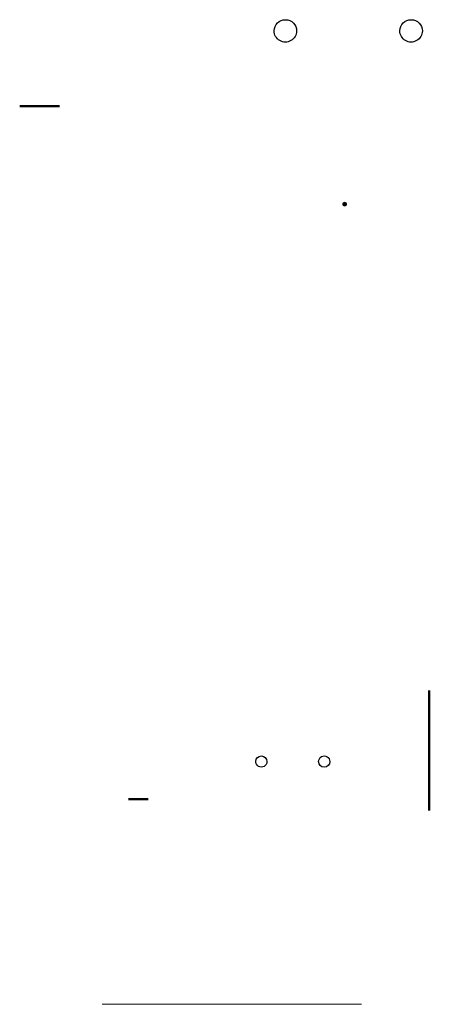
# Model space of a CAD drawing. Extents: x 3922 to 466978, y -142912 to 64503.
# Tile 1 of 62: x 30132 to 40985, y 35854 to 61970. Entities that reach past the tile are written whole.
import ezdxf

# ---------------------------------------------------------------- set-up
doc = ezdxf.new("R2010")
doc.units = 0
doc.header["$LTSCALE"] = 10
doc.header["$MEASUREMENT"] = 0
for name, color, linetype, lineweight in [('P-Linia2', 2, 'Continuous', 25), ('P-Szraf', 251, 'Continuous', 5), ('P-Zbrojenie', 4, 'Continuous', 50)]:
    doc.layers.add(name, color=color, linetype=linetype, lineweight=lineweight)

msp = doc.modelspace()

# ---------------------------------------------------------------- hatches: boundary and pattern name
at = {"layer": 'P-Szraf'}
msp.add_hatch(color=256, dxfattribs=at).paths.add_polyline_path([(38692.02054, 57077.71079, 1), (38794.92112, 57077.71079, 1)])

# ---------------------------------------------------------------- linework, layer by layer
at = {"layer": 'P-Linia2', "color": 2}
for points in [[(36874.46847, 61674.65487, -1), (37469.12161, 61670.49434, -1)], [(40206.36378, 61674.65487, -1), (40801.01693, 61670.49434, -1)], [(36385.92696, 42294.52253, -1), (36683.25354, 42292.44227, -1)], [(38051.87462, 42294.52253, -1), (38349.20119, 42292.44227, -1)]]:
    msp.add_lwpolyline(points, format="xyb", close=True, dxfattribs=at)
at = {"layer": 'P-Szraf'}
msp.add_line((32312.56597, 35854.09182), (39192.94583, 35854.09182), dxfattribs=at)
msp.add_circle((38743.47083, 57077.71079), 51.45029, dxfattribs=at)
at = {"layer": 'P-Zbrojenie'}
for p, q in [((30131.52767, 59676.79714), (31182.48221, 59676.79714)), ((31182.48221, 59676.79714), (30582.48221, 59676.79714)), ((31182.48221, 59676.79714), (30832.48221, 59676.79714)), ((31182.48221, 59676.79714), (30882.48221, 59676.79714)), ((40985.31381, 40995.71582), (40985.31381, 44173.12395)), ((33014.45656, 41295.59366), (33539.93384, 41295.59366)), ((33539.93384, 41295.59366), (33239.93384, 41295.59366)), ((33539.93384, 41295.59366), (33364.93384, 41295.59366)), ((33539.93384, 41295.59366), (33389.93384, 41295.59366))]:
    msp.add_line(p, q, dxfattribs=at)

doc.saveas('drawing.dxf')
